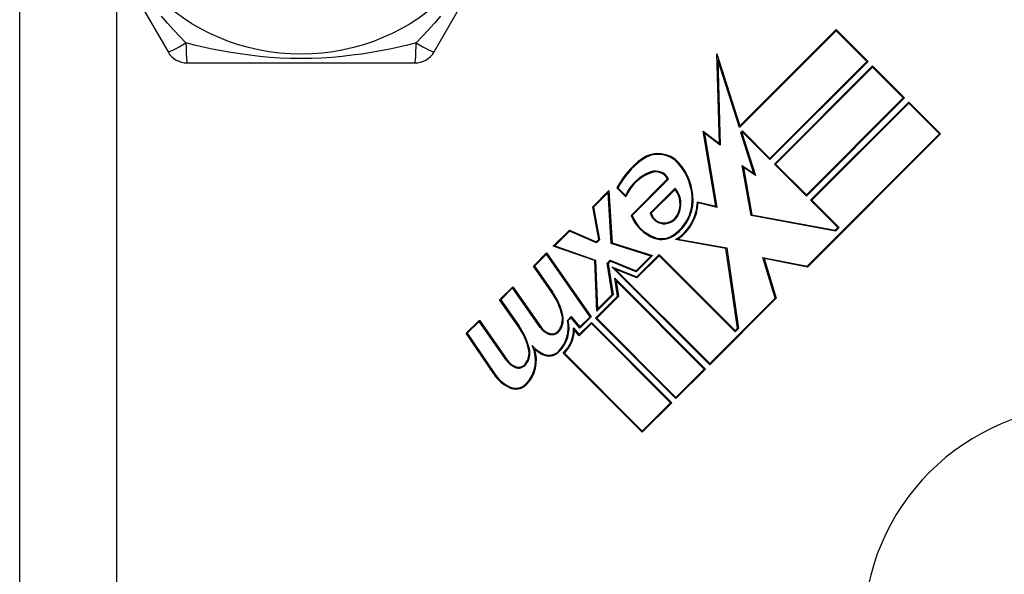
# Model space of a CAD drawing. Header units: inches. Extents: x 3 to 112, y 6 to 61.
# Tile 88 of 140: x 5.048 to 5.923, y 40.995 to 41.488. Entities that reach past the tile are written whole.
import ezdxf

# ---------------------------------------------------------------- set-up
doc = ezdxf.new("R2010")
doc.units = ezdxf.units.IN
doc.header["$MEASUREMENT"] = 0
doc.layers.add('Visible Edges(ANSI)', color=7, linetype='Continuous', lineweight=25)
doc.layers.add('Visible Tangent Edges(ANSI)', color=7, linetype='Continuous', lineweight=25)

msp = doc.modelspace()

# ---------------------------------------------------------------- linework, layer by layer
at = {"layer": 'Visible Edges(ANSI)'}
for p, q in [((5.04808, 40.23066), (5.04808, 41.80866)), ((5.07873, 41.63481), (5.17988, 41.45962)), ((5.41627, 41.45962), (5.51742, 41.63481)), ((5.77368, 41.47844), (5.68762, 41.39238)), ((5.68796, 41.39379), (5.77368, 41.4795)), ((5.77368, 41.4795), (5.80205, 41.45113)), ((5.80099, 41.45113), (5.77368, 41.47844)), ((5.66775, 41.4579), (5.68796, 41.39379)), ((5.66983, 41.37831), (5.66775, 41.4579)), ((5.19693, 41.44977), (5.39922, 41.44977)), ((5.68762, 41.39238), (5.66864, 41.45258)), ((5.66864, 41.45258), (5.67062, 41.37677)), ((5.71481, 41.36495), (5.80099, 41.45113)), ((5.80205, 41.45113), (5.71481, 41.36389)), ((5.71879, 41.35991), (5.80603, 41.44715)), ((5.80603, 41.44609), (5.71985, 41.35991)), ((5.80603, 41.44715), (5.8344, 41.41878)), ((5.83334, 41.41878), (5.80603, 41.44609)), ((5.74716, 41.3326), (5.83334, 41.41878)), ((5.8344, 41.41878), (5.74716, 41.33154)), ((5.75088, 41.32783), (5.83812, 41.41507)), ((5.83812, 41.41401), (5.75194, 41.32783)), ((5.83812, 41.41507), (5.86649, 41.3867)), ((5.86543, 41.3867), (5.83812, 41.41401)), ((5.65553, 41.38909), (5.66983, 41.37831)), ((5.66669, 41.32239), (5.65553, 41.38909)), ((5.68902, 41.38795), (5.69042, 41.38935)), ((5.70046, 41.35166), (5.68902, 41.38795)), ((5.69042, 41.38829), (5.68987, 41.38774)), ((5.68987, 41.38774), (5.70182, 41.34984)), ((5.69042, 41.38935), (5.71481, 41.36495)), ((5.71481, 41.36389), (5.69042, 41.38829)), ((5.67062, 41.37677), (5.65658, 41.38736)), ((5.65658, 41.38736), (5.66762, 41.32139)), ((5.74798, 41.26924), (5.86543, 41.3867)), ((5.86649, 41.3867), (5.74822, 41.26843)), ((5.69799, 41.31419), (5.69016, 41.35861)), ((5.69016, 41.35861), (5.70046, 41.35166)), ((5.6912, 41.357), (5.69864, 41.31484)), ((5.70182, 41.34984), (5.6912, 41.357)), ((5.74716, 41.33154), (5.71879, 41.35991)), ((5.71985, 41.35991), (5.74716, 41.3326)), ((5.59151, 41.31431), (5.62386, 41.34666)), ((5.62478, 41.34651), (5.59239, 41.31412)), ((5.55731, 41.322), (5.57162, 41.33631)), ((5.57162, 41.33631), (5.57454, 41.28991)), ((5.58674, 41.33075), (5.57878, 41.3387)), ((5.57971, 41.33884), (5.58649, 41.33206)), ((5.60844, 41.31638), (5.63055, 41.33849)), ((5.63049, 41.33738), (5.60928, 41.31616)), ((5.57098, 41.33461), (5.55811, 41.32174)), ((5.57383, 41.28935), (5.57098, 41.33461)), ((5.65034, 41.32647), (5.66669, 41.32239)), ((5.77527, 41.30343), (5.75088, 41.32783)), ((5.75194, 41.32783), (5.77633, 41.30343)), ((5.56261, 41.29283), (5.55731, 41.322)), ((5.55811, 41.32174), (5.56342, 41.29258)), ((5.66762, 41.32139), (5.65105, 41.32552)), ((5.77316, 41.30026), (5.69799, 41.31419)), ((5.69864, 41.31484), (5.77291, 41.30107)), ((5.5223, 41.28699), (5.53662, 41.30131)), ((5.53679, 41.30042), (5.52368, 41.28731)), ((5.53662, 41.30131), (5.56049, 41.29071)), ((5.56065, 41.28981), (5.53679, 41.30042)), ((5.77291, 41.30107), (5.77527, 41.30343)), ((5.77633, 41.30343), (5.77316, 41.30026)), ((5.56049, 41.29071), (5.56261, 41.29283)), ((5.56342, 41.29258), (5.56065, 41.28981)), ((5.6757, 41.28474), (5.63102, 41.29283)), ((5.633, 41.29323), (5.67637, 41.28538)), ((5.55906, 41.27411), (5.5223, 41.28699)), ((5.52368, 41.28731), (5.55978, 41.27465)), ((5.60894, 41.27817), (5.57383, 41.28935)), ((5.57454, 41.28991), (5.61034, 41.27851)), ((5.68593, 41.2141), (5.6757, 41.28474)), ((5.67637, 41.28538), (5.68673, 41.21383)), ((5.50454, 41.26923), (5.51621, 41.2809)), ((5.5161, 41.27973), (5.50551, 41.26914)), ((5.55498, 41.22421), (5.5161, 41.27973)), ((5.51621, 41.2809), (5.55596, 41.22413)), ((5.56102, 41.22919), (5.55906, 41.27411)), ((5.55978, 41.27465), (5.56169, 41.23092)), ((5.57023, 41.27194), (5.5727, 41.27442)), ((5.5727, 41.27442), (5.59584, 41.26507)), ((5.59584, 41.26507), (5.60894, 41.27817)), ((5.61034, 41.27851), (5.59602, 41.26419)), ((5.59642, 41.25955), (5.61631, 41.27944)), ((5.61631, 41.27838), (5.5966, 41.25867)), ((5.61631, 41.27944), (5.68379, 41.21195)), ((5.68379, 41.21089), (5.61631, 41.27838)), ((5.71953, 41.2408), (5.70849, 41.27692)), ((5.70849, 41.27692), (5.74798, 41.26924)), ((5.70957, 41.27595), (5.72038, 41.24059)), ((5.74822, 41.26843), (5.70957, 41.27595)), ((5.52092, 41.24583), (5.50454, 41.26923)), ((5.50551, 41.26914), (5.52153, 41.24626)), ((5.57467, 41.2439), (5.57023, 41.27194)), ((5.57288, 41.27354), (5.57103, 41.27168)), ((5.57103, 41.27168), (5.57547, 41.24364)), ((5.59602, 41.26419), (5.57288, 41.27354)), ((5.57417, 41.26854), (5.59642, 41.25955)), ((5.66125, 41.18146), (5.57417, 41.26854)), ((5.5966, 41.25867), (5.57731, 41.26646)), ((5.57731, 41.26646), (5.66125, 41.18252)), ((5.57693, 41.25836), (5.65754, 41.17775)), ((5.57943, 41.24256), (5.57693, 41.25836)), ((5.47457, 41.23926), (5.48624, 41.25093)), ((5.48614, 41.24977), (5.47555, 41.23918)), ((5.51074, 41.21463), (5.48614, 41.24977)), ((5.48624, 41.25093), (5.51136, 41.21506)), ((5.65648, 41.17775), (5.57803, 41.25619)), ((5.57803, 41.25619), (5.58023, 41.2423)), ((5.49096, 41.21587), (5.47457, 41.23926)), ((5.47555, 41.23918), (5.49157, 41.2163)), ((5.55983, 41.22296), (5.57943, 41.24256)), ((5.58023, 41.2423), (5.56089, 41.22296)), ((5.57547, 41.24364), (5.56102, 41.22919)), ((5.56169, 41.23092), (5.57467, 41.2439)), ((5.66125, 41.18252), (5.71953, 41.2408)), ((5.72038, 41.24059), (5.66125, 41.18146)), ((5.53477, 41.22098), (5.53821, 41.22441)), ((5.53816, 41.2233), (5.5356, 41.22074)), ((5.5459, 41.21407), (5.53816, 41.2233)), ((5.53821, 41.22441), (5.54595, 41.21518)), ((5.55596, 41.22413), (5.5459, 41.21407)), ((5.54595, 41.21518), (5.55498, 41.22421)), ((5.63129, 41.15149), (5.55983, 41.22296)), ((5.56089, 41.22296), (5.63129, 41.15256)), ((5.44488, 41.20957), (5.45655, 41.22124)), ((5.45645, 41.22008), (5.44585, 41.20948)), ((5.48106, 41.18494), (5.45645, 41.22008)), ((5.45655, 41.22124), (5.48167, 41.18537)), ((5.54028, 41.21428), (5.54524, 41.20837)), ((5.55611, 41.21818), (5.54519, 41.20726)), ((5.54524, 41.20837), (5.55611, 41.21924)), ((5.55611, 41.21924), (5.62757, 41.14778)), ((5.62651, 41.14778), (5.55611, 41.21818)), ((5.68379, 41.21195), (5.68593, 41.2141)), ((5.68673, 41.21383), (5.68379, 41.21089)), ((5.46929, 41.17339), (5.44488, 41.20957)), ((5.44585, 41.20948), (5.46991, 41.1738)), ((5.54519, 41.20726), (5.54102, 41.21224)), ((5.60132, 41.12153), (5.53105, 41.1918)), ((5.53212, 41.1918), (5.60132, 41.12259)), ((5.63129, 41.15256), (5.65648, 41.17775)), ((5.65754, 41.17775), (5.63129, 41.15149)), ((5.60132, 41.12259), (5.62651, 41.14778)), ((5.62757, 41.14778), (5.60132, 41.12153))]:
    msp.add_line(p, q, dxfattribs=at)
msp.add_circle((5.29808, 41.64466), 0.18701, dxfattribs=at)
for centre, radius, start, end in [((5.19693, 41.46946), 0.01969, 210, 270), ((5.39923, 41.46946), 0.01969, 270, 330), ((5.646, 41.30346), 0.07589, 126.56052, 152.33425), ((5.646, 41.30346), 0.07514, 126.56052, 151.91414), ((5.61548, 41.34461), 0.02466, 41.56465, 126.56052), ((5.61548, 41.34461), 0.02391, 41.56465, 126.56052), ((5.6222, 41.3161), 0.03911, 109.67838, 155.92418), ((5.61332, 41.34093), 0.01275, 25.99073, 109.67838), ((5.61332, 41.34093), 0.012, 28.52609, 109.67838), ((5.59671, 41.32796), 0.04901, 359.16843, 41.56465), ((5.59671, 41.32796), 0.04976, 359.16843, 41.56465), ((5.6222, 41.3161), 0.03836, 109.67838, 157.56091), ((5.61394, 41.32445), 0.021, 334.37968, 37.99755), ((5.61394, 41.32445), 0.02175, 334.37968, 40.22603), ((5.60911, 41.32778), 0.0366, 305.36041, 359.16843), ((5.60911, 41.32778), 0.03735, 305.40854, 359.16843), ((5.60911, 41.32778), 0.04125, 302.07905, 358.17854), ((5.60911, 41.32778), 0.042, 304.6582, 356.91395), ((5.62439, 41.32703), 0.03525, 201.15553, 248.84447), ((5.62439, 41.32703), 0.0345, 201.96432, 248.84447), ((5.62072, 41.31954), 0.01268, 194.42104, 276.16516), ((5.62072, 41.31954), 0.01193, 196.45471, 276.16516), ((5.62054, 41.32129), 0.01369, 276.16516, 334.37968), ((5.62054, 41.32129), 0.01444, 276.16516, 334.37968), ((5.61852, 41.31187), 0.019, 248.84447, 310.08017), ((5.61852, 41.31187), 0.01825, 248.84447, 310.17574), ((5.47331, 41.21249), 0.05813, 12.59924, 35), ((5.47331, 41.21249), 0.05887, 12.59924, 35), ((5.51466, 41.22174), 0.01575, 321.03001, 12.59924), ((5.51466, 41.22174), 0.0165, 321.03001, 12.59924), ((5.44383, 41.18185), 0.05812, 13.55841, 35.82565), ((5.44383, 41.18185), 0.05887, 13.55241, 35.82038), ((5.52395, 41.22388), 0.01613, 215, 248.55712), ((5.52395, 41.22388), 0.01537, 215, 248.55712), ((5.5063, 41.21429), 0.02925, 314.47765, 13.21233), ((5.5063, 41.21429), 0.03, 314.47765, 12.41137), ((5.51029, 41.21345), 0.03, 313.79525, 1.5849), ((5.52107, 41.21655), 0.00825, 248.55712, 321.03001), ((5.52107, 41.21655), 0.0075, 248.55712, 321.03001), ((5.51029, 41.21345), 0.03075, 315.22218, 357.73389), ((5.48496, 41.19204), 0.01575, 321.10268, 12.60833), ((5.47657, 41.18554), 0.02995, 314.6788, 25.8136), ((5.48496, 41.19204), 0.0165, 321.10268, 12.63011), ((5.47657, 41.18554), 0.0307, 314.6788, 18.95078), ((5.5294, 41.22252), 0.03525, 222.77691, 241.9928), ((5.5294, 41.22252), 0.036, 228.6169, 241.9928), ((5.51844, 41.20192), 0.01267, 241.9928, 314.47765), ((5.51844, 41.20192), 0.01192, 241.9928, 314.47765), ((5.49426, 41.19419), 0.01613, 215.00762, 248.54875), ((5.49426, 41.19419), 0.01538, 214.9922, 248.54875), ((5.49138, 41.18686), 0.00825, 248.54875, 321.10268), ((5.49138, 41.18686), 0.0075, 248.54875, 321.10268), ((5.49914, 41.19352), 0.036, 214, 243.47479), ((5.49914, 41.19352), 0.03525, 214, 243.47479), ((5.48892, 41.17305), 0.01313, 243.47479, 314.6788), ((5.48892, 41.17305), 0.01237, 243.47479, 314.6788), ((5.99808, 40.94466), 0.2, 90, 180)]:
    msp.add_arc(centre, radius, start, end, dxfattribs=at)
at = {"layer": 'Visible Tangent Edges(ANSI)'}
msp.add_line((5.13408, 41.53895), (5.13408, 40.7221), dxfattribs=at)
at = {"layer": 'Visible Tangent Edges(ANSI)', "flags": 128}
for points in [[(5.19583, 41.46756), (5.19041, 41.47322), (5.18495, 41.47908), (5.17948, 41.48513), (5.17401, 41.49139)], [(5.42213, 41.49138), (5.41667, 41.48514), (5.4112, 41.47909), (5.40575, 41.47323), (5.40032, 41.46756)], [(5.40032, 41.46756), (5.39271, 41.4657), (5.38491, 41.4639), (5.37693, 41.46219), (5.36878, 41.46058), (5.36047, 41.4591), (5.352, 41.45776), (5.34338, 41.45659), (5.3346, 41.45559), (5.32565, 41.45478), (5.31655, 41.4542), (5.30733, 41.45383), (5.29804, 41.45371), (5.28875, 41.45383), (5.27953, 41.4542), (5.27042, 41.45479), (5.26147, 41.4556), (5.25269, 41.45659), (5.24408, 41.45777), (5.23564, 41.45911), (5.22735, 41.46059), (5.21923, 41.46219), (5.21126, 41.4639), (5.20345, 41.4657), (5.19583, 41.46756)]]:
    msp.add_lwpolyline(points, dxfattribs=at)
at = {"layer": 'Visible Tangent Edges(ANSI)'}
for centre, major_axis, start_param, end_param in [((5.19693, 41.46946), (-0.01705, -0.00984), 0, 1.474012), ((5.19693, 41.46946), (0, -0.01969), 4.809173, 6.283185), ((5.39923, 41.46946), (0, -0.01969), 0, 1.474012), ((5.39923, 41.46946), (0.01705, -0.00984), 4.809173, 6.283185)]:
    msp.add_ellipse(centre, major_axis=major_axis, ratio=0.056054, start_param=start_param, end_param=end_param, dxfattribs=at)

doc.saveas('drawing.dxf')
